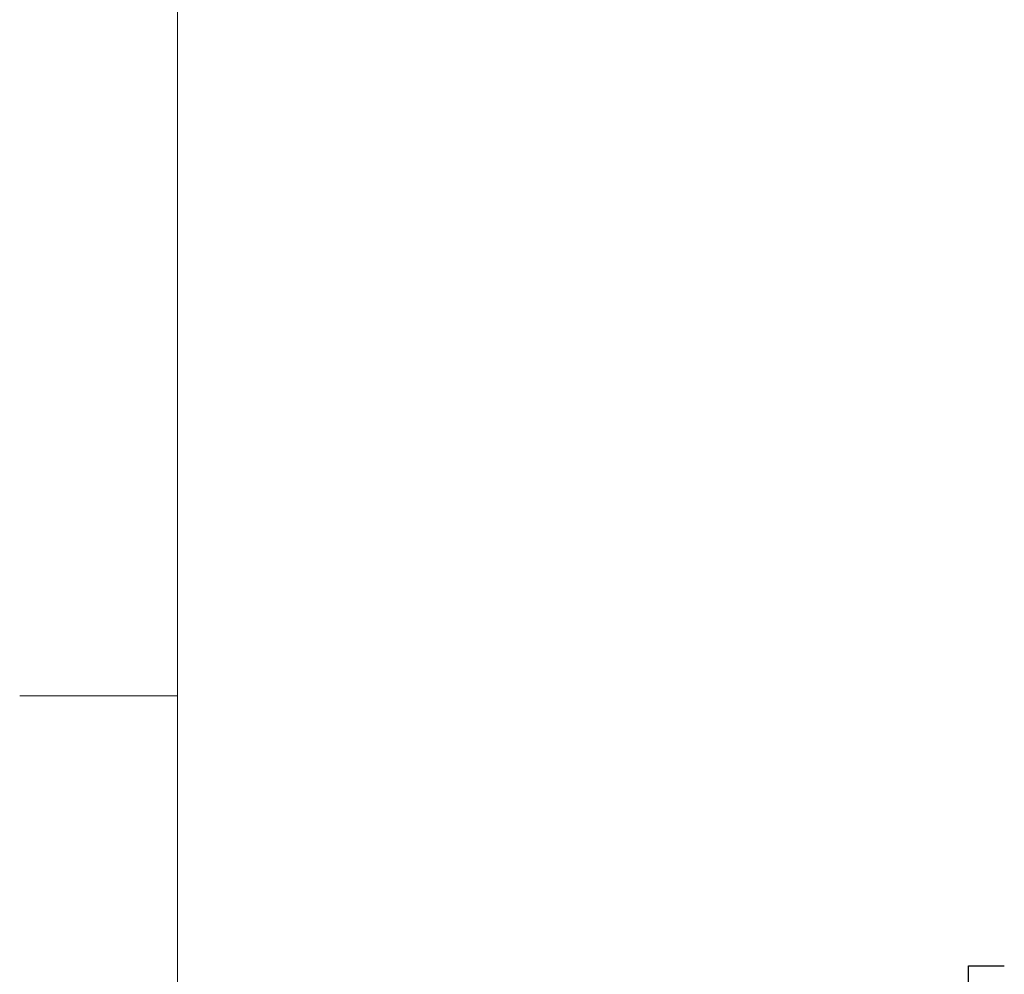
# Model space of a CAD drawing. Header units: inches. Extents: x 0 to 20790, y -12 to 14700.
# Tile 90 of 256: x 0 to 1092, y 10541 to 11600. Entities that reach past the tile are written whole.
import ezdxf

# ---------------------------------------------------------------- set-up
doc = ezdxf.new("R2010")
doc.units = ezdxf.units.IN
for name, color, linetype, true_color in [('1', 7, 'Continuous', 0xffffff), ('210', 7, 'Continuous', 0xffffff), ('254', 7, 'Continuous', 0xffffff)]:
    doc.layers.add(name, color=color, linetype=linetype, true_color=true_color)
doc.styles.add('latin_extended', font='simplex.shx')
doc.dimstyles.get("Standard").update_dxf_attribs({"dimtxt": 0.18, "dimasz": 0.18, "dimexe": 0.18, "dimexo": 0.0625, "dimgap": 0.09, "dimtad": 0, "dimtih": 1, "dimtoh": 1, "dimdec": 4, "dimzin": 0, "dimdsep": 46, "dimtxsty": 'Standard', "dimcen": 0.09, "dimadec": 0, "dimazin": 0, "dimtfac": 1, "dimtdec": 4, "dimtofl": 0, "dimtmove": 0, "dimatfit": 3, "dimfxl": 1, "dimtolj": 1, "dimtzin": 0, "dimarcsym": 0})

# ---------------------------------------------------------------- blocks, each defined once
blk = doc.blocks.new('_U2')
at = {"layer": '254', "color": 3, "linetype": 'Continuous', "lineweight": 13, "transparency": 16777216}
for p, q in [((7346.1, 11562.4), (7346.1, 8391.8)), ((658.6, 9851.5), (658.6, 8391.8)), ((781.1, 8426.8), (7223.6, 8426.8))]:
    blk.add_line(p, q, dxfattribs=at)
at = {"layer": '254', "color": 3, "transparency": 16777216}
for points in [[(781.1, 8447.2), (781.1, 8406.4), (658.6, 8426.8)], [(7223.6, 8406.4), (7223.6, 8447.2), (7346.1, 8426.8)]]:
    blk.add_solid(points, dxfattribs=at)
at = {"layer": 'Defpoints', "color": 0, "transparency": 16777216}
for p in [(7346.1, 11597.4), (658.6, 9886.5), (7346.1, 8426.8)]:
    blk.add_point(p, dxfattribs=at)
at = {"layer": '254', "color": 2, "lineweight": 13, "transparency": 16777216, "insert": (3786.5, 8610.6), "char_height": 122.5, "attachment_point": 1, "style": 'latin_extended'}
blk.add_mtext('\\A1;6687', dxfattribs=at)

msp = doc.modelspace()

# ---------------------------------------------------------------- linework, layer by layer
at = {"layer": '1', "color": 2, "linetype": 'Continuous', "lineweight": 25}
for p, q in [((1052.558, 10517.963), (1052.558, 10550.463)), ((1052.558, 10550.463), (1092.338, 10550.463))]:
    msp.add_line(p, q, dxfattribs=at)
at = {"layer": '210', "color": 7, "linetype": 'Continuous', "lineweight": 18}
for p, q in [((175, 175), (175, 14525)), ((175, 10850), (0, 10850))]:
    msp.add_line(p, q, dxfattribs=at)

# ---------------------------------------------------------------- dimensions: what is measured, and where the dimension line sits
at = {"layer": '254', "color": 2, "linetype": 'Continuous', "lineweight": 13}
dim = msp.add_linear_dim(base=(7346.05829, 8426.8167), p1=(658.5583, 9886.46316), p2=(7346.05829, 11597.40368), dimstyle='Standard', override={"dimscale": 35, "dimtxt": 3.5, "dimasz": 3.5, "dimexe": 1, "dimexo": 1, "dimgap": 1.75, "dimtad": 1, "dimtih": 1, "dimtoh": 0, "dimdec": 0, "dimlfac": 1, "dimzin": 8, "dimdsep": 46, "dimlunit": 2, "dimtxsty": 'latin_extended', "dimsah": 1, "dimse1": 0, "dimse2": 0, "dimsd1": 0, "dimsd2": 0, "dimclrd": 3, "dimclre": 3, "dimclrt": 2, "dimtol": 0, "dimtm": -0.1, "dimtfac": 0.714286, "dimtdec": 3, "dimtofl": 1, "dimtmove": 0, "dimtzin": 8, "dimlwd": 13, "dimlwe": 13}, dxfattribs=at)
dim.commit()
dim.dimension.update_dxf_attribs({"geometry": '_U2', "text_midpoint": (4002.3083, 8426.8167), "dimtype": 160})

doc.saveas('drawing.dxf')
